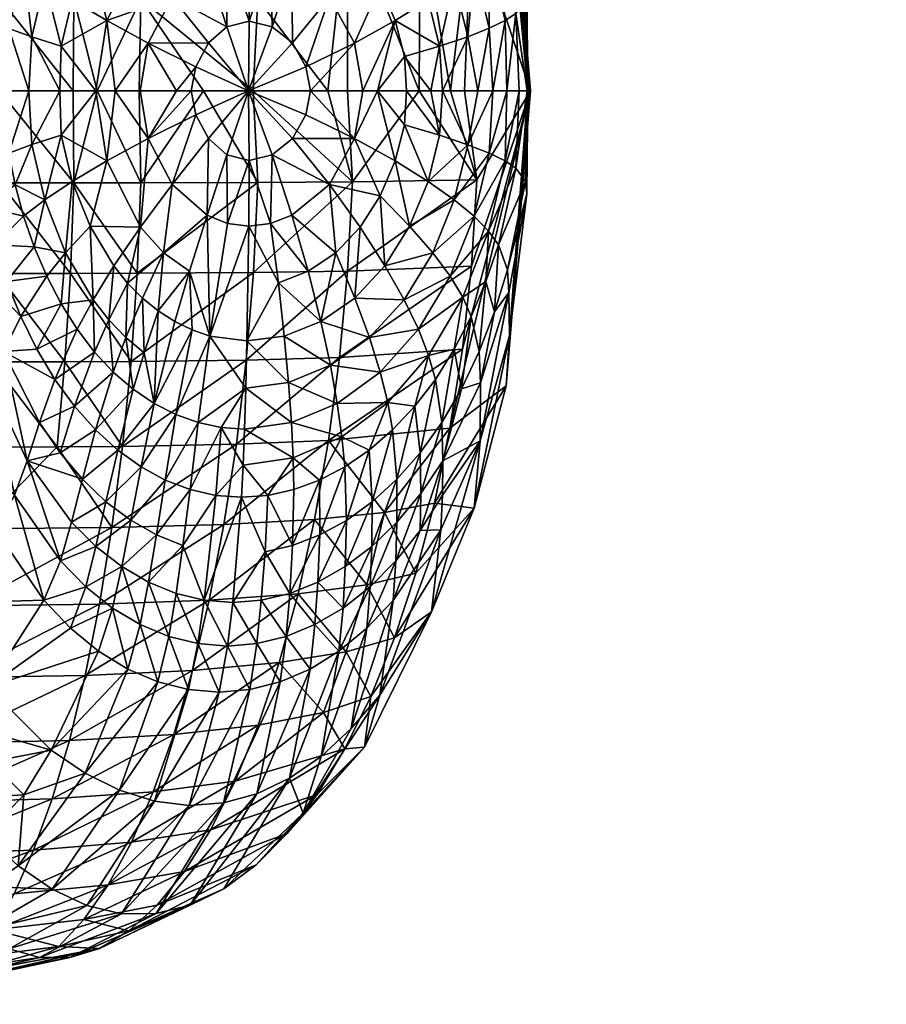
# Model space of a CAD drawing. Extents: x -0.031 to 0.119, y -0.131 to 0.101.
# Tile 63 of 256: x 0.037 to 0.044, y 0.003 to 0.012. Entities that reach past the tile are written whole.
import ezdxf

# ---------------------------------------------------------------- set-up
doc = ezdxf.new("R2010")
doc.units = 0
doc.layers.add('mesh', color=7, linetype='CONTINUOUS')

msp = doc.modelspace()

# ---------------------------------------------------------------- meshes
at = {"layer": 'mesh'}
mesh = msp.add_polyface(dxfattribs=at)
corners = [(0.0411277, 0.011044, 0.0403285), (0.0411233, 0.0101436, 0.0403328), (0.0411112, 0.0102506, 0.0411099), (0.0411329, 0.011044, 0.0380717), (0.0411259, 0.011044, 0.0411062), (0.0411249, 0.011044, 0.0415543), (0.0410267, 0.0103675, 0.0418268), (0.0408757, 0.009698, 0.0418312), (0.0409547, 0.0094784, 0.0411151), (0.0410565, 0.011044, 0.0418183), (0.0409331, 0.0104306, 0.0421554), (0.0407898, 0.0098174, 0.0421594), (0.0409711, 0.0089036, 0.0380836), (0.0411462, 0.011044, 0.0323151), (0.0409676, 0.0092798, 0.0403386), (0.0408413, 0.0091116, 0.0411181), (0.0409478, 0.011044, 0.0422371), (0.0404517, 0.0080936, 0.0229358), (0.0409439, 0.0084656, 0.0323913), (0.0411542, 0.011044, 0.0288342), (0.0411233, 0.0119444, 0.0403328), (0.0409547, 0.0126096, 0.0411151), (0.0409676, 0.0128082, 0.0403386), (0.0411112, 0.0118373, 0.0411099), (0.0408413, 0.0129764, 0.0411181), (0.0410267, 0.0117205, 0.0418268), (0.0409331, 0.0116574, 0.0421554), (0.0408757, 0.01239, 0.0418312), (0.0409711, 0.0131843, 0.0380836), (0.0409439, 0.0136223, 0.0323913), (0.0802415, 0.0442444, 0.1822852), (0.0803766, 0.0442444, 0.1833203), (0.080601, 0.0442444, 0.1803844), (0.0804872, 0.0442444, 0.1862494), (0.0805712, 0.0442444, 0.1865852), (0.0803149, 0.0442444, 0.1834704), (0.0804079, 0.0480777, 0.1830818), (0.0806863, 0.0475963, 0.1800348), (0.0805025, 0.0434183, 0.1833203), (0.0805025, 0.0434183, 0.1813194), (0.0805025, 0.0434183, 0.1853213), (0.0805555, 0.0429594, 0.1813261), (0.0805555, 0.0429594, 0.1853146)]
mesh.append_faces([[corners[k] for k in face] for face in [(0, 1, 2, 2), (3, 1, 0, 0), (2, 4, 0, 0), (2, 5, 4, 4), (6, 5, 2, 2), (2, 7, 6, 6), (2, 8, 7, 7), (1, 8, 2, 2), (6, 9, 5, 5), (6, 10, 9, 9), (11, 10, 6, 6), (12, 3, 13, 13), (12, 1, 3, 3), (14, 1, 12, 12), (14, 8, 1, 1), (15, 8, 14, 14), (10, 16, 9, 9), (17, 18, 19, 19), (18, 13, 19, 19), (18, 12, 13, 13), (3, 0, 20, 20), (4, 20, 0, 0), (21, 22, 23, 23), (21, 24, 22, 22), (25, 16, 26, 26), (25, 9, 16, 16), (5, 9, 25, 25), (26, 27, 25, 25), (23, 4, 5, 5), (23, 20, 4, 4), (22, 20, 23, 23), (22, 3, 20, 20), (28, 3, 22, 22), (28, 13, 3, 3), (29, 13, 28, 28), (29, 19, 13, 13), (25, 23, 5, 5), (25, 21, 23, 23), (27, 21, 25, 25), (30, 31, 32, 32), (31, 33, 34, 34), (31, 35, 33, 33), (30, 35, 31, 31), (33, 35, 36, 36), (36, 30, 37, 37), (35, 30, 36, 36), (31, 38, 39, 39), (31, 40, 38, 38), (41, 39, 38, 38), (42, 38, 40, 40), (42, 41, 38, 38)]])
mesh = msp.add_polyface(dxfattribs=at)
corners = [(0.0410267, 0.0103675, 0.0418268), (0.0408757, 0.009698, 0.0418312), (0.0407898, 0.0098174, 0.0421594), (0.040607, 0.0105726, 0.0427525), (0.0406964, 0.011044, 0.042684), (0.040826, 0.011044, 0.0424536), (0.0407665, 0.0093769, 0.0418338), (0.0407067, 0.0087637, 0.0411214), (0.0406372, 0.0090708, 0.0418366), (0.0408413, 0.0091116, 0.0411181), (0.0407146, 0.0079847, 0.0380919), (0.0409676, 0.0092798, 0.0403386), (0.0409711, 0.0089036, 0.0380836), (0.040719, 0.0084896, 0.0403457), (0.0407953, 0.0104985, 0.0424636), (0.0409478, 0.011044, 0.0422371), (0.0404893, 0.0100898, 0.0427554), (0.0406632, 0.0099467, 0.0424671), (0.0409331, 0.0104306, 0.0421554), (0.0404533, 0.0094223, 0.0424714), (0.0409547, 0.0094784, 0.0411151), (0.040563, 0.0092388, 0.0421642), (0.0411542, 0.011044, 0.0288342), (0.0405797, 0.011044, 0.0225697), (0.040687, 0.0102657, 0.0225845), (0.0406393, 0.0095114, 0.022658), (0.0405602, 0.0087859, 0.022776), (0.0404517, 0.0080936, 0.0229358), (0.0409439, 0.0136223, 0.0323913), (0.0404517, 0.0139944, 0.0229358), (0.0406393, 0.0125765, 0.022658), (0.0407665, 0.0127111, 0.0418338), (0.0408413, 0.0129764, 0.0411181), (0.0409547, 0.0126096, 0.0411151), (0.0407953, 0.0115895, 0.0424636), (0.040607, 0.0115154, 0.0427525), (0.0409331, 0.0116574, 0.0421554), (0.0407898, 0.0122706, 0.0421594), (0.0408757, 0.01239, 0.0418312), (0.0406632, 0.0121413, 0.0424671), (0.0405523, 0.0136485, 0.041125), (0.040719, 0.0135984, 0.0403457), (0.0407067, 0.0133242, 0.0411214), (0.0407146, 0.0141032, 0.0380919), (0.0406627, 0.0146926, 0.032474), (0.0409711, 0.0131843, 0.0380836), (0.0409676, 0.0128082, 0.0403386), (0.0406372, 0.0130172, 0.0418366), (0.040563, 0.0128492, 0.0421642)]
mesh.append_faces([[corners[k] for k in face] for face in [(0, 1, 2, 2), (3, 4, 5, 5), (6, 7, 8, 8), (9, 7, 6, 6), (10, 11, 12, 12), (10, 13, 11, 11), (14, 5, 15, 15), (14, 3, 5, 5), (16, 3, 14, 14), (13, 9, 11, 11), (13, 7, 9, 9), (2, 17, 18, 18), (19, 17, 2, 2), (9, 1, 20, 20), (6, 1, 9, 9), (6, 2, 1, 1), (21, 2, 6, 6), (18, 14, 15, 15), (17, 14, 18, 18), (17, 16, 14, 14), (22, 23, 24, 24), (25, 22, 24, 24), (26, 22, 25, 25), (27, 22, 26, 26), (28, 29, 30, 30), (31, 32, 33, 33), (34, 4, 35, 35), (34, 5, 4, 4), (36, 5, 34, 34), (36, 15, 5, 5), (36, 37, 38, 38), (34, 37, 36, 36), (34, 39, 37, 37), (35, 39, 34, 34), (40, 41, 42, 42), (28, 43, 44, 44), (45, 43, 28, 28), (45, 41, 43, 43), (46, 41, 45, 45), (46, 42, 41, 41), (32, 42, 46, 46), (32, 47, 42, 42), (31, 47, 32, 32), (31, 48, 47, 47), (30, 22, 28, 28), (30, 23, 22, 22), (38, 31, 33, 33), (37, 31, 38, 38), (37, 48, 31, 31), (39, 48, 37, 37)]])
mesh = msp.add_polyface(dxfattribs=at)
corners = [(0.0367267, 0.0121411, 0.0425158), (0.036929, 0.0126656, 0.0425152), (0.0370946, 0.0124605, 0.0427952), (0.037334, 0.0128708, 0.0427939), (0.0365839, 0.0122704, 0.0422158), (0.0364452, 0.0116572, 0.0422153), (0.0363277, 0.0117203, 0.0418942), (0.0363435, 0.011044, 0.0420792), (0.0364085, 0.011044, 0.0422087), (0.0365985, 0.0115894, 0.0425153), (0.0367981, 0.0115153, 0.0427952), (0.0367739, 0.011044, 0.042782), (0.0369128, 0.011998, 0.0427957), (0.0373093, 0.0122275, 0.0430558), (0.0370548, 0.0114331, 0.0430557), (0.037153, 0.0118372, 0.0430561), (0.0367025, 0.013017, 0.0418937), (0.0364735, 0.0123898, 0.0418947), (0.0363137, 0.0126094, 0.0411916), (0.0368019, 0.012849, 0.042215), (0.0370864, 0.0133583, 0.042213), (0.0371941, 0.013129, 0.0425136), (0.0375107, 0.0135027, 0.0425109), (0.0361917, 0.011044, 0.0145528), (0.0365126, 0.011044, 0.0147513), (0.0365221, 0.0118495, 0.0147641), (0.0371605, 0.011044, 0.015152), (0.0371648, 0.0118492, 0.0151714), (0.0373697, 0.011044, 0.0152814), (0.0371357, 0.0126409, 0.0152937), (0.036454, 0.0134136, 0.0150878), (0.0364965, 0.0126415, 0.0148872), (0.0370873, 0.0134124, 0.0154929), (0.0363958, 0.0141592, 0.0153609), (0.0376656, 0.0134096, 0.0159795), (0.037021, 0.0141573, 0.0157635), (0.0364382, 0.0135981, 0.0404245), (0.0365527, 0.013324, 0.0411903), (0.0361967, 0.0128079, 0.0404261), (0.0368662, 0.0139444, 0.0411873), (0.0370009, 0.0135668, 0.0418914), (0.0371719, 0.0138022, 0.0418897), (0.0374248, 0.0137685, 0.0422098), (0.0362902, 0.0107072, 0.0418935), (0.036584, 0.011044, 0.0425588), (0.0373583, 0.011044, 0.043281), (0.037045, 0.011044, 0.0430739)]
mesh.append_faces([[corners[k] for k in face] for face in [(0, 1, 2, 2), (3, 2, 1, 1), (4, 5, 6, 6), (5, 7, 6, 6), (5, 8, 7, 7), (0, 4, 1, 1), (0, 5, 4, 4), (9, 5, 0, 0), (9, 10, 11, 11), (0, 10, 9, 9), (0, 12, 10, 10), (2, 12, 0, 0), (2, 13, 12, 12), (12, 14, 10, 10), (12, 15, 14, 14), (13, 15, 12, 12), (16, 17, 18, 18), (16, 19, 17, 17), (20, 19, 16, 16), (20, 21, 19, 19), (22, 21, 20, 20), (17, 4, 6, 6), (19, 4, 17, 17), (19, 1, 4, 4), (21, 1, 19, 19), (21, 3, 1, 1), (23, 24, 25, 25), (26, 25, 24, 24), (26, 27, 25, 25), (28, 27, 26, 26), (29, 30, 31, 31), (29, 32, 30, 30), (32, 33, 30, 30), (34, 35, 32, 32), (31, 27, 29, 29), (31, 25, 27, 27), (36, 37, 38, 38), (39, 37, 36, 36), (39, 40, 37, 37), (37, 16, 18, 18), (40, 16, 37, 37), (40, 20, 16, 16), (41, 20, 40, 40), (41, 42, 20, 20), (43, 8, 44, 44), (44, 8, 5, 5), (9, 44, 5, 5), (9, 11, 44, 44), (14, 45, 46, 46), (10, 46, 11, 11), (10, 14, 46, 46)]])
mesh = msp.add_polyface(dxfattribs=at)
corners = [(0.0403618, 0.0106548, 0.0430231), (0.0402858, 0.011044, 0.0431174), (0.0403853, 0.011044, 0.0430124), (0.0400711, 0.011044, 0.0432578), (0.0400535, 0.0107457, 0.0432724), (0.0398199, 0.011044, 0.0434221), (0.040607, 0.0105726, 0.0427525), (0.0406964, 0.011044, 0.042684), (0.0396185, 0.0106278, 0.0434811), (0.039691, 0.011044, 0.0434682), (0.040687, 0.0102657, 0.0225845), (0.0404563, 0.011044, 0.0212235), (0.0401819, 0.011044, 0.0203848), (0.0405797, 0.011044, 0.0225697), (0.0403618, 0.0114332, 0.0430231), (0.0400535, 0.0113423, 0.0432724), (0.0399728, 0.0116566, 0.0432739), (0.0396185, 0.0114601, 0.0434811), (0.040607, 0.0115154, 0.0427525), (0.0404893, 0.0119981, 0.0427554), (0.0406632, 0.0121413, 0.0424671), (0.0402613, 0.0118373, 0.0430254), (0.0398427, 0.0119629, 0.0432757), (0.0393997, 0.0118631, 0.0434831), (0.0398838, 0.0125754, 0.0430314), (0.039668, 0.0122373, 0.0432778), (0.0394545, 0.0124594, 0.0432801), (0.0400998, 0.0122276, 0.0430282), (0.0400511, 0.0128709, 0.0427631), (0.0403012, 0.0124606, 0.042759), (0.0403224, 0.0129072, 0.0424738), (0.0404533, 0.0126657, 0.0424714), (0.0396209, 0.0128561, 0.0430348), (0.0394756, 0.0129685, 0.0430365), (0.0401909, 0.012602, 0.0204822), (0.0406393, 0.0125765, 0.022658), (0.0395582, 0.0126205, 0.0185969), (0.0395581, 0.011044, 0.0184775), (0.0393856, 0.011044, 0.0179503), (0.040563, 0.0128492, 0.0421642), (0.0392337, 0.011044, 0.043616)]
mesh.append_faces([[corners[k] for k in face] for face in [(0, 1, 2, 2), (0, 3, 1, 1), (4, 5, 3, 3), (6, 2, 7, 7), (6, 0, 2, 2), (8, 9, 5, 5), (10, 11, 12, 12), (10, 13, 11, 11), (14, 15, 16, 16), (16, 9, 17, 17), (16, 5, 9, 9), (15, 5, 16, 16), (15, 3, 5, 5), (15, 1, 3, 3), (14, 1, 15, 15), (14, 2, 1, 1), (18, 2, 14, 14), (18, 7, 2, 2), (18, 19, 20, 20), (14, 19, 18, 18), (14, 21, 19, 19), (16, 21, 14, 14), (16, 22, 21, 21), (17, 22, 16, 16), (17, 23, 22, 22), (24, 25, 26, 26), (24, 27, 25, 25), (28, 27, 24, 24), (28, 29, 27, 27), (30, 29, 28, 28), (30, 31, 29, 29), (26, 32, 24, 24), (26, 33, 32, 32), (34, 11, 35, 35), (34, 12, 11, 11), (36, 12, 34, 34), (36, 37, 12, 12), (38, 37, 36, 36), (11, 13, 35, 35), (20, 31, 39, 39), (19, 31, 20, 20), (19, 29, 31, 31), (21, 29, 19, 19), (21, 27, 29, 29), (22, 27, 21, 21), (22, 25, 27, 27), (23, 25, 22, 22), (23, 26, 25, 25), (40, 9, 8, 8), (9, 40, 17, 17)]])
mesh = msp.add_polyface(dxfattribs=at)
corners = [(0.0386918, 0.011044, 0.0436755), (0.0382308, 0.010834, 0.0436258), (0.0381922, 0.011044, 0.0436128), (0.0377471, 0.011044, 0.0434763), (0.0378167, 0.0106279, 0.0434913), (0.0375275, 0.011044, 0.0433928), (0.0383419, 0.0114622, 0.0436257), (0.0382308, 0.011254, 0.0436258), (0.0385039, 0.0116032, 0.0436254), (0.038025, 0.0118631, 0.0434909), (0.0378167, 0.0114601, 0.0434913), (0.0374554, 0.0116565, 0.043294), (0.0383309, 0.0121327, 0.0434896), (0.0390755, 0.0114622, 0.0436235), (0.038899, 0.0116032, 0.0436242), (0.0386971, 0.0116532, 0.0436248), (0.0391932, 0.011254, 0.0436229), (0.0386947, 0.0122274, 0.0434877), (0.038508, 0.0122033, 0.0434887), (0.0388852, 0.0122033, 0.0434866), (0.0390717, 0.0121327, 0.0434854), (0.0393997, 0.0118631, 0.0434831), (0.0396185, 0.0114601, 0.0434811), (0.0370548, 0.0114331, 0.0430557), (0.037153, 0.0118372, 0.0430561), (0.0380643, 0.011044, 0.0435968), (0.0373583, 0.011044, 0.043281), (0.0373093, 0.0122275, 0.0430558), (0.0377477, 0.0122372, 0.0432933), (0.0379489, 0.0124593, 0.0432922), (0.0373697, 0.011044, 0.0152814), (0.0377518, 0.0118486, 0.0156628), (0.0371648, 0.0118492, 0.0151714), (0.0377376, 0.011044, 0.0156471), (0.0387361, 0.0126326, 0.0170235), (0.0387742, 0.011846, 0.0169098), (0.0393856, 0.011044, 0.0179503), (0.0395582, 0.0126205, 0.0185969), (0.038734, 0.011044, 0.0169042), (0.038298, 0.011044, 0.0162042), (0.0371357, 0.0126409, 0.0152937), (0.0394545, 0.0124594, 0.0432801), (0.0392337, 0.011044, 0.043616), (0.0391932, 0.010834, 0.0436229)]
mesh.append_faces([[corners[k] for k in face] for face in [(0, 1, 2, 2), (3, 4, 5, 5), (6, 0, 7, 7), (7, 0, 2, 2), (0, 6, 8, 8), (9, 10, 11, 11), (9, 12, 8, 8), (13, 0, 14, 14), (14, 0, 15, 15), (16, 0, 13, 13), (17, 15, 18, 18), (19, 15, 17, 17), (19, 14, 15, 15), (20, 14, 19, 19), (20, 13, 14, 14), (21, 13, 20, 20), (21, 16, 13, 13), (22, 16, 21, 21), (23, 24, 11, 11), (6, 9, 8, 8), (6, 10, 9, 9), (7, 10, 6, 6), (7, 25, 10, 10), (2, 25, 7, 7), (11, 26, 23, 23), (11, 5, 26, 26), (10, 5, 11, 11), (10, 3, 5, 5), (25, 3, 10, 10), (27, 11, 24, 24), (28, 11, 27, 27), (28, 9, 11, 11), (29, 9, 28, 28), (29, 12, 9, 9), (18, 8, 12, 12), (15, 8, 18, 18), (15, 0, 8, 8), (30, 31, 32, 32), (33, 31, 30, 30), (34, 31, 35, 35), (35, 36, 37, 37), (35, 38, 36, 36), (31, 38, 35, 35), (31, 39, 38, 38), (33, 39, 31, 31), (40, 32, 31, 31), (20, 41, 21, 21), (42, 43, 0, 0), (16, 42, 0, 0), (22, 42, 16, 16)]])
mesh = msp.add_polyface(dxfattribs=at)
corners = [(0.0367267, 0.0099468, 0.0425158), (0.0364735, 0.0096982, 0.0418947), (0.0363893, 0.0100299, 0.0418946), (0.0368193, 0.0096791, 0.0425157), (0.0367025, 0.009071, 0.0418937), (0.0365785, 0.0093771, 0.0418944), (0.036929, 0.0094224, 0.0425152), (0.0363137, 0.0094786, 0.0411916), (0.0365527, 0.008764, 0.0411903), (0.0364382, 0.0084898, 0.0404245), (0.0368439, 0.0087842, 0.0418927), (0.0371941, 0.0089589, 0.0425136), (0.0370009, 0.0085212, 0.0418914), (0.0370544, 0.009181, 0.0425145), (0.037334, 0.0092172, 0.0427939), (0.0370946, 0.0096275, 0.0427952), (0.0373467, 0.00876, 0.0425123), (0.0371719, 0.0082858, 0.0418897), (0.037153, 0.0102508, 0.0430561), (0.0373093, 0.0098605, 0.0430558), (0.0369128, 0.0100899, 0.0427957), (0.0366526, 0.0102214, 0.0425157), (0.0363277, 0.0103676, 0.0418942), (0.0362902, 0.0107072, 0.0418935), (0.0365657, 0.0107742, 0.0425147), (0.0365985, 0.0104986, 0.0425153), (0.0367739, 0.011044, 0.042782), (0.0367981, 0.0105727, 0.0427952), (0.0371648, 0.0102388, 0.0151714), (0.0371605, 0.011044, 0.015152), (0.0365126, 0.011044, 0.0147513), (0.0364965, 0.0094465, 0.0148872), (0.0371357, 0.0094471, 0.0152937), (0.0365221, 0.0102385, 0.0147641), (0.0370873, 0.0086755, 0.0154929), (0.0373697, 0.011044, 0.0152814), (0.036454, 0.0086744, 0.0150878), (0.0370548, 0.0106548, 0.0430557), (0.0373583, 0.011044, 0.043281), (0.037045, 0.011044, 0.0430739), (0.036584, 0.011044, 0.0425588)]
mesh.append_faces([[corners[k] for k in face] for face in [(0, 1, 2, 2), (3, 1, 0, 0), (4, 5, 6, 6), (4, 7, 5, 5), (8, 7, 4, 4), (8, 9, 7, 7), (10, 11, 12, 12), (10, 13, 11, 11), (14, 13, 15, 15), (14, 11, 13, 13), (16, 12, 11, 11), (17, 12, 16, 16), (5, 3, 6, 6), (5, 1, 3, 3), (7, 1, 5, 5), (7, 2, 1, 1), (15, 18, 19, 19), (20, 18, 15, 15), (8, 10, 12, 12), (4, 10, 8, 8), (4, 13, 10, 10), (6, 13, 4, 4), (6, 15, 13, 13), (3, 15, 6, 6), (3, 20, 15, 15), (0, 20, 3, 3), (0, 21, 20, 20), (2, 21, 0, 0), (2, 22, 21, 21), (23, 24, 25, 25), (25, 26, 27, 27), (28, 29, 30, 30), (31, 32, 33, 33), (34, 32, 31, 31), (28, 35, 29, 29), (33, 28, 30, 30), (32, 28, 33, 33), (36, 34, 31, 31), (20, 37, 18, 18), (20, 27, 37, 37), (21, 27, 20, 20), (21, 25, 27, 27), (22, 25, 21, 21), (22, 23, 25, 25), (38, 37, 39, 39), (27, 39, 37, 37), (27, 26, 39, 39), (25, 40, 26, 26), (24, 40, 25, 25), (23, 40, 24, 24)]])
mesh = msp.add_polyface(dxfattribs=at)
corners = [(0.0390755, 0.0106257, 0.0436235), (0.0386918, 0.011044, 0.0436755), (0.0391932, 0.010834, 0.0436229), (0.038899, 0.0104847, 0.0436242), (0.0385039, 0.0104847, 0.0436254), (0.0383419, 0.0106258, 0.0436257), (0.0383309, 0.0099553, 0.0434896), (0.038508, 0.0098847, 0.0434887), (0.0383556, 0.0089002, 0.0430482), (0.0379489, 0.0096286, 0.0432922), (0.0377477, 0.0098507, 0.0432933), (0.038025, 0.0102249, 0.0434909), (0.037636, 0.0093632, 0.0430541), (0.0378167, 0.0106279, 0.0434913), (0.0374554, 0.0104315, 0.043294), (0.0382308, 0.010834, 0.0436258), (0.0381922, 0.011044, 0.0436128), (0.0380643, 0.011044, 0.0435968), (0.0373583, 0.011044, 0.043281), (0.0370548, 0.0106548, 0.0430557), (0.0375275, 0.011044, 0.0433928), (0.0377471, 0.011044, 0.0434763), (0.0394545, 0.0096286, 0.0432801), (0.0390717, 0.0099553, 0.0434854), (0.0393997, 0.0102248, 0.0434831), (0.0386971, 0.0104348, 0.0436248), (0.0388852, 0.0098847, 0.0434866), (0.0386947, 0.0098606, 0.0434877), (0.0392124, 0.0094657, 0.0432824), (0.0396185, 0.0106278, 0.0434811), (0.0377518, 0.0102394, 0.0156628), (0.0377376, 0.011044, 0.0156471), (0.0373697, 0.011044, 0.0152814), (0.038298, 0.011044, 0.0162042), (0.0387742, 0.010242, 0.0169098), (0.038734, 0.011044, 0.0169042), (0.0396008, 0.0102469, 0.018494), (0.0393856, 0.011044, 0.0179503), (0.0371648, 0.0102388, 0.0151714), (0.0377194, 0.0094486, 0.0157834), (0.0387361, 0.0094553, 0.0170235), (0.0371357, 0.0094471, 0.0152937), (0.0373093, 0.0098605, 0.0430558), (0.0375161, 0.0095127, 0.0430548), (0.037153, 0.0102508, 0.0430561), (0.0392337, 0.011044, 0.043616)]
mesh.append_faces([[corners[k] for k in face] for face in [(0, 1, 2, 2), (1, 0, 3, 3), (4, 5, 1, 1), (4, 6, 5, 5), (7, 6, 4, 4), (7, 8, 6, 6), (9, 10, 11, 11), (9, 12, 10, 10), (13, 10, 14, 14), (13, 11, 10, 10), (15, 11, 13, 13), (16, 13, 17, 17), (16, 15, 13, 13), (18, 14, 19, 19), (20, 14, 18, 18), (20, 13, 14, 14), (21, 17, 13, 13), (11, 6, 9, 9), (11, 5, 6, 6), (15, 5, 11, 11), (15, 1, 5, 5), (22, 23, 24, 24), (25, 26, 27, 27), (25, 3, 26, 26), (1, 3, 25, 25), (7, 25, 27, 27), (4, 25, 7, 7), (4, 1, 25, 25), (26, 23, 28, 28), (3, 23, 26, 26), (3, 24, 23, 23), (0, 24, 3, 3), (0, 29, 24, 24), (2, 29, 0, 0), (30, 31, 32, 32), (30, 33, 31, 31), (34, 33, 30, 30), (34, 35, 33, 33), (36, 35, 34, 34), (36, 37, 35, 35), (38, 30, 32, 32), (39, 30, 38, 38), (39, 34, 30, 30), (40, 36, 34, 34), (41, 39, 38, 38), (42, 10, 43, 43), (42, 14, 10, 10), (44, 14, 42, 42), (44, 19, 14, 14), (2, 45, 29, 29)]])
mesh = msp.add_polyface(dxfattribs=at)
corners = [(0.0407665, 0.0093769, 0.0418338), (0.0406372, 0.0090708, 0.0418366), (0.040563, 0.0092388, 0.0421642), (0.0403242, 0.008521, 0.0418428), (0.0402647, 0.0087295, 0.0421698), (0.0404892, 0.008784, 0.0418396), (0.0400535, 0.0107457, 0.0432724), (0.0400711, 0.011044, 0.0432578), (0.0403618, 0.0106548, 0.0430231), (0.0402613, 0.0102507, 0.0430254), (0.040607, 0.0105726, 0.0427525), (0.0399728, 0.0104314, 0.0432739), (0.0398199, 0.011044, 0.0434221), (0.0396185, 0.0106278, 0.0434811), (0.0404893, 0.0100898, 0.0427554), (0.0400998, 0.0098604, 0.0430282), (0.0398427, 0.0101251, 0.0432757), (0.0393997, 0.0102248, 0.0434831), (0.0405523, 0.0084395, 0.041125), (0.0407067, 0.0087637, 0.0411214), (0.0401759, 0.0089588, 0.0424763), (0.0398422, 0.0085852, 0.0424816), (0.0397484, 0.0088862, 0.0427675), (0.039407, 0.008644, 0.0427721), (0.0393233, 0.0090264, 0.0430383), (0.0404533, 0.0094223, 0.0424714), (0.0403012, 0.0096274, 0.042759), (0.0406632, 0.0099467, 0.0424671), (0.0400511, 0.0092171, 0.0427631), (0.0398838, 0.0095126, 0.0430314), (0.0396209, 0.0092319, 0.0430348), (0.039668, 0.0098507, 0.0432778), (0.0394545, 0.0096286, 0.0432801), (0.0407898, 0.0098174, 0.0421594), (0.0401819, 0.011044, 0.0203848), (0.0395581, 0.011044, 0.0184775), (0.0396008, 0.0102469, 0.018494), (0.040687, 0.0102657, 0.0225845), (0.0393856, 0.011044, 0.0179503), (0.0395582, 0.0094675, 0.0185969), (0.0406393, 0.0095114, 0.022658), (0.0394874, 0.0087118, 0.0187633), (0.0405602, 0.0087859, 0.022776)]
mesh.append_faces([[corners[k] for k in face] for face in [(0, 1, 2, 2), (3, 4, 5, 5), (6, 7, 8, 8), (9, 8, 10, 10), (9, 6, 8, 8), (11, 6, 9, 9), (11, 12, 6, 6), (13, 12, 11, 11), (14, 9, 10, 10), (15, 9, 14, 14), (15, 11, 9, 9), (16, 11, 15, 15), (16, 13, 11, 11), (17, 13, 16, 16), (18, 1, 19, 19), (5, 1, 18, 18), (5, 2, 1, 1), (4, 2, 5, 5), (4, 20, 2, 2), (21, 20, 4, 4), (21, 22, 20, 20), (23, 22, 21, 21), (23, 24, 22, 22), (25, 26, 27, 27), (28, 26, 25, 25), (28, 29, 26, 26), (30, 29, 28, 28), (30, 31, 29, 29), (32, 31, 30, 30), (2, 25, 33, 33), (20, 25, 2, 2), (20, 28, 25, 25), (22, 28, 20, 20), (22, 30, 28, 28), (24, 30, 22, 22), (24, 32, 30, 30), (26, 14, 27, 27), (26, 15, 14, 14), (29, 15, 26, 26), (29, 16, 15, 15), (31, 16, 29, 29), (31, 17, 16, 16), (32, 17, 31, 31), (34, 35, 36, 36), (37, 34, 36, 36), (35, 38, 36, 36), (39, 37, 36, 36), (40, 37, 39, 39), (41, 40, 39, 39), (42, 40, 41, 41)]])
mesh = msp.add_polyface(dxfattribs=at)
corners = [(0.0381775, 0.0094658, 0.0432907), (0.0381996, 0.0089531, 0.0430497), (0.0380484, 0.0090264, 0.043051), (0.0383556, 0.0089002, 0.0430482), (0.0383309, 0.0099553, 0.0434896), (0.0373467, 0.00876, 0.0425123), (0.0374724, 0.0090409, 0.0427929), (0.0375107, 0.0085853, 0.0425109), (0.037334, 0.0092172, 0.0427939), (0.0379034, 0.0091195, 0.0430521), (0.0377655, 0.009232, 0.0430532), (0.0379489, 0.0096286, 0.0432922), (0.03778, 0.0087538, 0.0427903), (0.0378676, 0.0083117, 0.0425072), (0.037636, 0.0093632, 0.0430541), (0.0376215, 0.0088863, 0.0427917), (0.0376848, 0.0084357, 0.0425091), (0.0371941, 0.0089589, 0.0425136), (0.0375161, 0.0095127, 0.0430548), (0.0373093, 0.0098605, 0.0430558), (0.0370946, 0.0096275, 0.0427952), (0.0380576, 0.0082141, 0.0425051), (0.0392124, 0.0094657, 0.0432824), (0.0394545, 0.0096286, 0.0432801), (0.0393233, 0.0090264, 0.0430383), (0.0390717, 0.0099553, 0.0434854), (0.0386776, 0.0088572, 0.0430452), (0.0390044, 0.0089001, 0.0430418), (0.0390418, 0.0084952, 0.0427767), (0.0389529, 0.0093655, 0.0432847), (0.0386947, 0.0098606, 0.0434877), (0.0388852, 0.0098847, 0.0434866), (0.0386677, 0.0084445, 0.0427811), (0.038508, 0.0098847, 0.0434887), (0.039407, 0.008644, 0.0427721), (0.0370873, 0.0086755, 0.0154929), (0.0376656, 0.0086784, 0.0159795), (0.0371357, 0.0094471, 0.0152937), (0.0387361, 0.0094553, 0.0170235), (0.0387742, 0.010242, 0.0169098), (0.0377194, 0.0094486, 0.0157834), (0.0395582, 0.0094675, 0.0185969), (0.0396008, 0.0102469, 0.018494), (0.0386728, 0.0086905, 0.0172078), (0.0394874, 0.0087118, 0.0187633), (0.0377477, 0.0098507, 0.0432933)]
mesh.append_faces([[corners[k] for k in face] for face in [(0, 1, 2, 2), (0, 3, 1, 1), (4, 3, 0, 0), (5, 6, 7, 7), (8, 6, 5, 5), (9, 10, 11, 11), (9, 12, 10, 10), (13, 12, 9, 9), (10, 14, 11, 11), (10, 15, 14, 14), (12, 15, 10, 10), (12, 16, 15, 15), (5, 17, 8, 8), (8, 18, 6, 6), (8, 19, 18, 18), (20, 19, 8, 8), (21, 1, 3, 3), (13, 2, 1, 1), (9, 2, 13, 13), (9, 0, 2, 2), (11, 0, 9, 9), (11, 4, 0, 0), (22, 23, 24, 24), (22, 25, 23, 23), (26, 27, 28, 28), (26, 29, 27, 27), (30, 29, 26, 26), (30, 31, 29, 29), (32, 26, 28, 28), (3, 26, 32, 32), (3, 30, 26, 26), (33, 30, 3, 3), (27, 34, 28, 28), (27, 24, 34, 34), (29, 24, 27, 27), (29, 22, 24, 24), (31, 22, 29, 29), (35, 36, 37, 37), (38, 39, 40, 40), (41, 42, 38, 38), (36, 40, 37, 37), (36, 38, 40, 40), (43, 38, 36, 36), (43, 41, 38, 38), (44, 41, 43, 43), (7, 15, 16, 16), (6, 15, 7, 7), (6, 14, 15, 15), (18, 14, 6, 6), (18, 45, 14, 14)]])
mesh = msp.add_polyface(dxfattribs=at)
corners = [(0.0386573, 0.0080862, 0.0424979), (0.0390669, 0.0081435, 0.0424926), (0.0390814, 0.0078346, 0.0421886), (0.0386677, 0.0084445, 0.0427811), (0.039087, 0.0075579, 0.0418638), (0.0388595, 0.0075074, 0.0418673), (0.0375843, 0.0068853, 0.0404088), (0.0376634, 0.0072893, 0.0411768), (0.0378881, 0.0071619, 0.0411734), (0.0373594, 0.00706, 0.0404124), (0.0374471, 0.0074517, 0.0411799), (0.0377533, 0.0077562, 0.0418829), (0.0375496, 0.0079025, 0.0418854), (0.0379649, 0.0076411, 0.0418801), (0.0381828, 0.0075579, 0.0418771), (0.0381196, 0.0070701, 0.0411698), (0.0384056, 0.0075075, 0.041874), (0.0386317, 0.0074905, 0.0418707), (0.038305, 0.006592, 0.0403964), (0.0378676, 0.0083117, 0.0425072), (0.0376848, 0.0084357, 0.0425091), (0.03778, 0.0087538, 0.0427903), (0.0380576, 0.0082141, 0.0425051), (0.0382535, 0.0081435, 0.0425029), (0.0384539, 0.0081007, 0.0425005), (0.0386456, 0.0077717, 0.0421947), (0.0383556, 0.0089002, 0.0430482), (0.0381996, 0.0089531, 0.0430497), (0.0390418, 0.0084952, 0.0427767), (0.0388372, 0.0070146, 0.0411579), (0.0390777, 0.0070701, 0.0411537), (0.0393119, 0.007641, 0.0418602), (0.0375918, 0.0079352, 0.0162455), (0.0386728, 0.0086905, 0.0172078), (0.0376656, 0.0086784, 0.0159795), (0.0385859, 0.0079537, 0.0174576), (0.0394874, 0.0087118, 0.0187633), (0.0393903, 0.0079858, 0.0189885), (0.0374995, 0.0072256, 0.016576), (0.0384772, 0.0072515, 0.0177673), (0.0392687, 0.0072954, 0.0192679), (0.0383486, 0.0065902, 0.0181317), (0.037241, 0.0076486, 0.0411827), (0.0373553, 0.0080793, 0.0418877), (0.0375107, 0.0085853, 0.0425109)]
mesh.append_faces([[corners[k] for k in face] for face in [(0, 1, 2, 2), (3, 1, 0, 0), (2, 4, 5, 5), (6, 7, 8, 8), (9, 10, 7, 7), (11, 10, 12, 12), (11, 7, 10, 10), (13, 7, 11, 11), (13, 8, 7, 7), (14, 8, 13, 13), (14, 15, 8, 8), (16, 15, 14, 14), (17, 18, 16, 16), (19, 20, 21, 21), (19, 12, 20, 20), (19, 11, 12, 12), (22, 11, 19, 19), (22, 13, 11, 11), (23, 13, 22, 22), (23, 14, 13, 13), (24, 14, 23, 23), (24, 16, 14, 14), (25, 16, 24, 24), (25, 17, 16, 16), (5, 17, 25, 25), (25, 2, 5, 5), (25, 0, 2, 2), (24, 0, 25, 25), (24, 3, 0, 0), (23, 3, 24, 24), (23, 26, 3, 3), (22, 26, 23, 23), (19, 27, 22, 22), (3, 28, 1, 1), (5, 29, 17, 17), (5, 30, 29, 29), (4, 30, 5, 5), (4, 31, 30, 30), (2, 31, 4, 4), (32, 33, 34, 34), (35, 33, 32, 32), (35, 36, 33, 33), (37, 36, 35, 35), (38, 35, 32, 32), (39, 35, 38, 38), (39, 37, 35, 35), (40, 37, 39, 39), (41, 40, 39, 39), (42, 12, 10, 10), (43, 20, 12, 12), (44, 20, 43, 43)]])
mesh = msp.add_polyface(dxfattribs=at)
corners = [(0.0375107, 0.0085853, 0.0425109), (0.0373553, 0.0080793, 0.0418877), (0.0371719, 0.0082858, 0.0418897), (0.0364142, 0.0058309, 0.0336351), (0.036164, 0.0055121, 0.0313933), (0.0359064, 0.0058912, 0.0315837), (0.0355365, 0.0074531, 0.0338536), (0.0361368, 0.0079851, 0.0381833), (0.0364816, 0.0072055, 0.0381792), (0.0375034, 0.0065223, 0.0395262), (0.037137, 0.0063464, 0.0381692), (0.0372704, 0.0067081, 0.0395301), (0.0373829, 0.0061462, 0.0381651), (0.0375843, 0.0068853, 0.0404088), (0.0373594, 0.00706, 0.0404124), (0.0367585, 0.0078102, 0.040421), (0.0371455, 0.0072726, 0.0404157), (0.0370489, 0.0069347, 0.0395337), (0.037241, 0.0076486, 0.0411827), (0.0373467, 0.00876, 0.0425123), (0.0370468, 0.0078795, 0.0411852), (0.0368662, 0.0081436, 0.0411873), (0.0365527, 0.008764, 0.0411903), (0.0364382, 0.0084898, 0.0404245), (0.03588, 0.0089039, 0.0381852), (0.0366491, 0.0075095, 0.0395396), (0.0369031, 0.00659, 0.038173), (0.0359282, 0.0065609, 0.0337571), (0.0356709, 0.0063107, 0.0317574), (0.0370009, 0.0085212, 0.0418914), (0.0363958, 0.0079288, 0.0153609), (0.037021, 0.0079307, 0.0157635), (0.036454, 0.0086744, 0.0150878), (0.0363231, 0.0072161, 0.0157013), (0.0374995, 0.0072256, 0.016576), (0.0375918, 0.0079352, 0.0162455), (0.0376656, 0.0086784, 0.0159795), (0.0370873, 0.0086755, 0.0154929), (0.0361389, 0.0059157, 0.0165636), (0.0373903, 0.0065561, 0.0169654), (0.0362371, 0.0065429, 0.0161039), (0.0372657, 0.0059333, 0.017408), (0.0360297, 0.0053409, 0.0170752), (0.0369696, 0.0052804, 0.0334931), (0.0376383, 0.0059897, 0.0381605), (0.0374471, 0.0074517, 0.0411799), (0.0375496, 0.0079025, 0.0418854)]
mesh.append_faces([[corners[k] for k in face] for face in [(0, 1, 2, 2), (3, 4, 5, 5), (6, 7, 8, 8), (9, 10, 11, 11), (9, 12, 10, 10), (13, 11, 14, 14), (13, 9, 11, 11), (15, 16, 17, 17), (15, 18, 16, 16), (19, 0, 2, 2), (15, 20, 18, 18), (15, 21, 20, 20), (22, 21, 15, 15), (23, 7, 24, 24), (25, 7, 23, 23), (25, 8, 7, 7), (26, 8, 25, 25), (26, 27, 8, 8), (3, 27, 26, 26), (5, 28, 3, 3), (15, 23, 22, 22), (15, 25, 23, 23), (17, 25, 15, 15), (17, 26, 25, 25), (20, 1, 18, 18), (20, 2, 1, 1), (21, 2, 20, 20), (21, 29, 2, 2), (22, 29, 21, 21), (30, 31, 32, 32), (33, 31, 30, 30), (34, 31, 33, 33), (35, 36, 37, 37), (31, 37, 32, 32), (31, 35, 37, 37), (34, 35, 31, 31), (38, 39, 40, 40), (41, 39, 38, 38), (40, 34, 33, 33), (39, 34, 40, 40), (38, 42, 41, 41), (43, 12, 44, 44), (3, 10, 12, 12), (26, 10, 3, 3), (26, 11, 10, 10), (17, 11, 26, 26), (17, 14, 11, 11), (16, 14, 17, 17), (16, 45, 14, 14), (18, 45, 16, 16), (1, 46, 18, 18)]])
mesh = msp.add_polyface(dxfattribs=at)
corners = [(0.0407146, 0.0079847, 0.0380919), (0.0403863, 0.0075092, 0.0394662), (0.0403887, 0.00781, 0.040354), (0.0397726, 0.0074516, 0.0411409), (0.0399504, 0.0080792, 0.0418495), (0.0399878, 0.0076485, 0.0411367), (0.0397458, 0.0079024, 0.0418531), (0.0395322, 0.0077561, 0.0418566), (0.0395477, 0.0072891, 0.0411452), (0.0393154, 0.0071618, 0.0411494), (0.040719, 0.0084896, 0.0403457), (0.0405523, 0.0084395, 0.041125), (0.0403798, 0.0081434, 0.0411287), (0.0404892, 0.008784, 0.0418396), (0.0403242, 0.008521, 0.0418428), (0.0402647, 0.0087295, 0.0421698), (0.0399077, 0.0083194, 0.0421759), (0.0398422, 0.0085852, 0.0424816), (0.0401439, 0.0082856, 0.0418461), (0.040191, 0.0078793, 0.0411327), (0.0401965, 0.0075226, 0.0403585), (0.0401909, 0.0072017, 0.0394711), (0.0403721, 0.0072052, 0.0381014), (0.0394672, 0.0083116, 0.0424871), (0.0395077, 0.0080191, 0.0421822), (0.039407, 0.008644, 0.0427721), (0.0407067, 0.0087637, 0.0411214), (0.0393119, 0.007641, 0.0418602), (0.039989, 0.0072724, 0.0403631), (0.0390814, 0.0078346, 0.0421886), (0.0390669, 0.0081435, 0.0424926), (0.0390418, 0.0084952, 0.0427767), (0.0398796, 0.0073578, 0.0210621), (0.0404517, 0.0080936, 0.0229358), (0.0393903, 0.0079858, 0.0189885), (0.0403156, 0.0074391, 0.0231345), (0.0405602, 0.0087859, 0.022776), (0.0394874, 0.0087118, 0.0187633), (0.0409439, 0.0084656, 0.0323913), (0.0406627, 0.0073954, 0.032474), (0.0392687, 0.0072954, 0.0192679), (0.0409711, 0.0089036, 0.0380836), (0.0402901, 0.0064892, 0.032582)]
mesh.append_faces([[corners[k] for k in face] for face in [(0, 1, 2, 2), (3, 4, 5, 5), (6, 4, 3, 3), (7, 8, 9, 9), (8, 6, 3, 3), (7, 6, 8, 8), (2, 10, 0, 0), (2, 11, 10, 10), (12, 11, 2, 2), (12, 13, 11, 11), (14, 13, 12, 12), (15, 16, 17, 17), (15, 18, 16, 16), (14, 18, 15, 15), (14, 19, 18, 18), (12, 19, 14, 14), (12, 20, 19, 19), (2, 20, 12, 12), (2, 21, 20, 20), (1, 21, 2, 2), (0, 22, 1, 1), (23, 16, 24, 24), (23, 17, 16, 16), (25, 17, 23, 23), (11, 26, 10, 10), (27, 7, 9, 9), (24, 7, 27, 27), (24, 6, 7, 7), (16, 6, 24, 24), (16, 4, 6, 6), (18, 4, 16, 16), (18, 5, 4, 4), (19, 5, 18, 18), (19, 28, 5, 5), (20, 28, 19, 19), (29, 24, 27, 27), (30, 24, 29, 29), (30, 23, 24, 24), (31, 23, 30, 30), (31, 25, 23, 23), (32, 33, 34, 34), (32, 35, 33, 33), (34, 36, 37, 37), (33, 36, 34, 34), (35, 38, 33, 33), (35, 39, 38, 38), (40, 32, 34, 34), (39, 41, 38, 38), (39, 0, 41, 41), (42, 0, 39, 39), (42, 22, 0, 0)]])
mesh = msp.add_polyface(dxfattribs=at)
corners = [(0.0399795, 0.0069345, 0.0394761), (0.0399556, 0.0065898, 0.0381119), (0.0397248, 0.0063462, 0.0381174), (0.0397544, 0.006708, 0.0394813), (0.039482, 0.006146, 0.038123), (0.0392727, 0.0063774, 0.0394918), (0.0392295, 0.0059896, 0.0381287), (0.039518, 0.0065222, 0.0394865), (0.0392982, 0.0067488, 0.0403775), (0.0395375, 0.0068852, 0.0403726), (0.0395477, 0.0072891, 0.0411452), (0.039989, 0.0072724, 0.0403631), (0.0397686, 0.0070599, 0.0403678), (0.0399878, 0.0076485, 0.0411367), (0.0397726, 0.0074516, 0.0411409), (0.0390209, 0.0062738, 0.0394971), (0.0390529, 0.006651, 0.0403823), (0.0393154, 0.0071618, 0.0411494), (0.0403863, 0.0075092, 0.0394662), (0.0403721, 0.0072052, 0.0381014), (0.0401909, 0.0072017, 0.0394711), (0.0393119, 0.007641, 0.0418602), (0.0390777, 0.0070701, 0.0411537), (0.0401965, 0.0075226, 0.0403585), (0.0401539, 0.0068271, 0.0233693), (0.0403156, 0.0074391, 0.0231345), (0.0398796, 0.0073578, 0.0210621), (0.0406627, 0.0073954, 0.032474), (0.0397243, 0.0067256, 0.0213469), (0.0392687, 0.0072954, 0.0192679), (0.0399686, 0.006262, 0.0236373), (0.0402901, 0.0064892, 0.032582), (0.0389598, 0.0060455, 0.01997), (0.0395466, 0.0061409, 0.0216711), (0.0391246, 0.0066467, 0.0195966), (0.0393484, 0.0056092, 0.0220309), (0.0397616, 0.0057486, 0.0239357), (0.0397067, 0.0053052, 0.0286842), (0.0398397, 0.0057612, 0.0327114), (0.0395901, 0.0054687, 0.0327826), (0.0393266, 0.0052263, 0.0328572), (0.0390513, 0.0050362, 0.0329345)]
mesh.append_faces([[corners[k] for k in face] for face in [(0, 1, 2, 2), (3, 2, 4, 4), (5, 4, 6, 6), (5, 7, 4, 4), (8, 7, 5, 5), (8, 9, 7, 7), (10, 9, 8, 8), (3, 0, 2, 2), (3, 11, 0, 0), (12, 11, 3, 3), (12, 13, 11, 11), (14, 13, 12, 12), (15, 5, 6, 6), (16, 8, 5, 5), (17, 8, 16, 16), (17, 10, 8, 8), (7, 3, 4, 4), (7, 12, 3, 3), (9, 12, 7, 7), (9, 14, 12, 12), (10, 14, 9, 9), (18, 19, 20, 20), (21, 17, 22, 22), (23, 0, 11, 11), (20, 0, 23, 23), (20, 1, 0, 0), (19, 1, 20, 20), (24, 25, 26, 26), (24, 27, 25, 25), (28, 26, 29, 29), (28, 24, 26, 26), (30, 24, 28, 28), (30, 27, 24, 24), (31, 27, 30, 30), (32, 33, 34, 34), (35, 33, 32, 32), (35, 36, 33, 33), (34, 28, 29, 29), (33, 28, 34, 34), (33, 30, 28, 28), (36, 30, 33, 33), (36, 31, 30, 30), (37, 31, 36, 36), (37, 38, 31, 31), (38, 19, 31, 31), (38, 1, 19, 19), (39, 1, 38, 38), (39, 2, 1, 1), (40, 4, 2, 2), (41, 6, 4, 4)]])
mesh = msp.add_polyface(dxfattribs=at)
corners = [(0.0379953, 0.0062738, 0.0395173), (0.0379007, 0.0058774, 0.0381557), (0.0377458, 0.0063775, 0.0395219), (0.0381675, 0.0058097, 0.0381506), (0.0382498, 0.0062115, 0.0395125), (0.038059, 0.006651, 0.0404008), (0.0378182, 0.0067489, 0.0404049), (0.0375843, 0.0068853, 0.0404088), (0.0376383, 0.0059897, 0.0381605), (0.0373829, 0.0061462, 0.0381651), (0.0375034, 0.0065223, 0.0395262), (0.038305, 0.006592, 0.0403964), (0.0381196, 0.0070701, 0.0411698), (0.0378881, 0.0071619, 0.0411734), (0.0373594, 0.00706, 0.0404124), (0.0376634, 0.0072893, 0.0411768), (0.0384056, 0.0075075, 0.041874), (0.0390209, 0.0062738, 0.0394971), (0.0388041, 0.006592, 0.0403871), (0.0390529, 0.006651, 0.0403823), (0.0387649, 0.0062114, 0.0395024), (0.0389695, 0.0058773, 0.0381343), (0.0387043, 0.0058096, 0.0381398), (0.0392295, 0.0059896, 0.0381287), (0.0392727, 0.0063774, 0.0394918), (0.0385071, 0.0061906, 0.0395075), (0.0384362, 0.005787, 0.0381453), (0.038554, 0.0065723, 0.0403918), (0.0388372, 0.0070146, 0.0411579), (0.0390777, 0.0070701, 0.0411537), (0.0393154, 0.0071618, 0.0411494), (0.0386317, 0.0074905, 0.0418707), (0.0372657, 0.0059333, 0.017408), (0.0383486, 0.0065902, 0.0181317), (0.0373903, 0.0065561, 0.0169654), (0.0382017, 0.0059762, 0.0185452), (0.0391246, 0.0066467, 0.0195966), (0.0389598, 0.0060455, 0.01997), (0.0384772, 0.0072515, 0.0177673), (0.0374995, 0.0072256, 0.016576), (0.0392687, 0.0072954, 0.0192679), (0.0387763, 0.0054979, 0.0203833), (0.0393484, 0.0056092, 0.0220309), (0.0380383, 0.0054158, 0.0190026), (0.0371273, 0.0053638, 0.0178984), (0.038766, 0.0049001, 0.0330139), (0.0372643, 0.0050787, 0.0334168)]
mesh.append_faces([[corners[k] for k in face] for face in [(0, 1, 2, 2), (0, 3, 1, 1), (4, 3, 0, 0), (0, 5, 4, 4), (0, 6, 5, 5), (2, 6, 0, 0), (2, 7, 6, 6), (8, 9, 10, 10), (2, 10, 7, 7), (2, 8, 10, 10), (1, 8, 2, 2), (5, 11, 4, 4), (5, 12, 11, 11), (6, 12, 5, 5), (6, 13, 12, 12), (7, 13, 6, 6), (14, 15, 7, 7), (16, 11, 12, 12), (17, 18, 19, 19), (17, 20, 18, 18), (21, 20, 17, 17), (21, 22, 20, 20), (17, 23, 21, 21), (19, 24, 17, 17), (25, 22, 26, 26), (25, 20, 22, 22), (27, 20, 25, 25), (27, 18, 20, 20), (28, 18, 27, 27), (28, 19, 18, 18), (29, 19, 28, 28), (29, 30, 19, 19), (4, 26, 3, 3), (4, 25, 26, 26), (11, 25, 4, 4), (11, 27, 25, 25), (31, 27, 11, 11), (31, 28, 27, 27), (32, 33, 34, 34), (35, 33, 32, 32), (35, 36, 33, 33), (37, 36, 35, 35), (34, 38, 39, 39), (33, 38, 34, 34), (36, 40, 33, 33), (37, 41, 42, 42), (35, 43, 37, 37), (32, 44, 35, 35), (45, 21, 23, 23), (46, 8, 1, 1)]])
mesh = msp.add_polyface(dxfattribs=at)
corners = [(0.0390513, 0.0050362, 0.0329345), (0.0393266, 0.0052263, 0.0328572), (0.0391692, 0.0047299, 0.0291079), (0.0378602, 0.0049148, 0.0194986), (0.0387763, 0.0054979, 0.0203833), (0.0380383, 0.0054158, 0.0190026), (0.0385759, 0.0050093, 0.020832), (0.0376691, 0.0044766, 0.0200289), (0.0383607, 0.0045827, 0.0213119), (0.0374668, 0.0041038, 0.0205893), (0.0381325, 0.0042207, 0.0218194), (0.0369766, 0.0048535, 0.0184312), (0.0372548, 0.0037991, 0.0211755), (0.0378934, 0.0039258, 0.0223504), (0.0395349, 0.0052908, 0.0242615), (0.0397616, 0.0057486, 0.0239357), (0.0393484, 0.0056092, 0.0220309), (0.0397067, 0.0053052, 0.0286842), (0.0392907, 0.0048916, 0.0246118), (0.0398397, 0.0057612, 0.0327114), (0.0395901, 0.0054687, 0.0327826), (0.0381731, 0.004798, 0.033176), (0.0372796, 0.0039227, 0.0274754), (0.0378696, 0.004835, 0.0332574), (0.0384726, 0.0048201, 0.0330946), (0.0375834, 0.0038504, 0.0270447), (0.0378856, 0.0038513, 0.0266157), (0.038766, 0.0049001, 0.0330139), (0.0381837, 0.0039243, 0.0261919), (0.0384755, 0.004067, 0.0257764), (0.0387588, 0.0042774, 0.0253724), (0.0390312, 0.004553, 0.0249831), (0.0373901, 0.0035476, 0.0234677), (0.0376453, 0.0037006, 0.0229011), (0.0389598, 0.0060455, 0.01997), (0.0382017, 0.0059762, 0.0185452), (0.0371273, 0.0053638, 0.0178984), (0.0397248, 0.0063462, 0.0381174), (0.039482, 0.006146, 0.038123), (0.0392295, 0.0059896, 0.0381287), (0.0389695, 0.0058773, 0.0381343), (0.0387043, 0.0058096, 0.0381398), (0.0384362, 0.005787, 0.0381453), (0.0381675, 0.0058097, 0.0381506), (0.0375655, 0.0049294, 0.0333379), (0.0379007, 0.0058774, 0.0381557)]
mesh.append_faces([[corners[k] for k in face] for face in [(0, 1, 2, 2), (3, 4, 5, 5), (3, 6, 4, 4), (7, 6, 3, 3), (7, 8, 6, 6), (9, 8, 7, 7), (9, 10, 8, 8), (11, 3, 5, 5), (12, 13, 10, 10), (14, 15, 16, 16), (14, 17, 15, 15), (18, 17, 14, 14), (2, 19, 17, 17), (2, 20, 19, 19), (1, 20, 2, 2), (21, 22, 23, 23), (24, 25, 21, 21), (24, 26, 25, 25), (27, 26, 24, 24), (27, 28, 26, 26), (0, 28, 27, 27), (0, 29, 28, 28), (2, 29, 0, 0), (2, 30, 29, 29), (17, 30, 2, 2), (17, 31, 30, 30), (18, 31, 17, 17), (29, 32, 28, 28), (30, 33, 29, 29), (30, 13, 33, 33), (31, 13, 30, 30), (31, 10, 13, 13), (18, 10, 31, 31), (18, 8, 10, 10), (14, 8, 18, 18), (14, 6, 8, 8), (16, 6, 14, 14), (16, 4, 6, 6), (34, 5, 4, 4), (35, 36, 5, 5), (1, 37, 20, 20), (0, 38, 1, 1), (27, 39, 0, 0), (24, 40, 27, 27), (24, 41, 40, 40), (21, 41, 24, 24), (21, 42, 41, 41), (23, 42, 21, 21), (23, 43, 42, 42), (44, 43, 23, 23), (44, 45, 43, 43)]])
mesh = msp.add_polyface(dxfattribs=at)
corners = [(0.036815, 0.0044058, 0.0190015), (0.0376691, 0.0044766, 0.0200289), (0.0378602, 0.0049148, 0.0194986), (0.0380383, 0.0054158, 0.0190026), (0.0371273, 0.0053638, 0.0178984), (0.0369766, 0.0048535, 0.0184312), (0.0360297, 0.0053409, 0.0170752), (0.0359108, 0.0048246, 0.0176336), (0.0358301, 0.0042017, 0.0269602), (0.0361456, 0.0043651, 0.0277834), (0.0360814, 0.0039175, 0.0263933), (0.0355885, 0.0045441, 0.0275071), (0.0358828, 0.0046979, 0.028259), (0.0369696, 0.0052804, 0.0334931), (0.036164, 0.0055121, 0.0313933), (0.0364142, 0.0058309, 0.0336351), (0.0356482, 0.0039808, 0.0188692), (0.0366439, 0.0040237, 0.0196047), (0.0357832, 0.0043702, 0.0182333), (0.0372548, 0.0037991, 0.0211755), (0.0381325, 0.0042207, 0.0218194), (0.0374668, 0.0041038, 0.0205893), (0.0364648, 0.0037099, 0.0202361), (0.0355067, 0.0036592, 0.0195358), (0.0376453, 0.0037006, 0.0229011), (0.0378934, 0.0039258, 0.0223504), (0.0363397, 0.0036969, 0.0258124), (0.0356499, 0.0037631, 0.0256427), (0.0364192, 0.0040885, 0.0272896), (0.0363902, 0.0045359, 0.0287347), (0.0361122, 0.0048558, 0.0291287), (0.0356338, 0.0050815, 0.028711), (0.0358489, 0.0052251, 0.0295025), (0.03644, 0.0051772, 0.0311888), (0.0367308, 0.0048904, 0.0309725), (0.0372643, 0.0050787, 0.0334168), (0.0366797, 0.0042704, 0.0283248), (0.0375655, 0.0049294, 0.0333379), (0.0369772, 0.0040644, 0.0279036), (0.0378696, 0.004835, 0.0332574), (0.0372796, 0.0039227, 0.0274754), (0.0381731, 0.004798, 0.033176), (0.0375834, 0.0038504, 0.0270447), (0.0366024, 0.0035453, 0.0252236), (0.0372657, 0.0059333, 0.017408), (0.0379007, 0.0058774, 0.0381557), (0.0376383, 0.0059897, 0.0381605), (0.0373829, 0.0061462, 0.0381651)]
mesh.append_faces([[corners[k] for k in face] for face in [(0, 1, 2, 2), (3, 4, 5, 5), (4, 6, 7, 7), (8, 9, 10, 10), (11, 12, 9, 9), (13, 14, 15, 15), (16, 17, 0, 0), (7, 5, 4, 4), (7, 18, 5, 5), (19, 20, 21, 21), (17, 1, 0, 0), (17, 21, 1, 1), (22, 21, 17, 17), (22, 19, 21, 21), (23, 22, 17, 17), (5, 0, 2, 2), (18, 0, 5, 5), (18, 16, 0, 0), (19, 24, 25, 25), (10, 26, 27, 27), (10, 28, 26, 26), (9, 28, 10, 10), (9, 29, 28, 28), (12, 29, 9, 9), (12, 30, 29, 29), (31, 30, 12, 12), (31, 32, 30, 30), (13, 33, 14, 14), (13, 34, 33, 33), (35, 34, 13, 13), (35, 36, 34, 34), (37, 36, 35, 35), (37, 38, 36, 36), (39, 38, 37, 37), (39, 40, 38, 38), (41, 42, 40, 40), (33, 32, 14, 14), (33, 30, 32, 32), (34, 30, 33, 33), (34, 29, 30, 30), (36, 29, 34, 34), (36, 28, 29, 29), (38, 28, 36, 36), (38, 26, 28, 28), (40, 26, 38, 38), (42, 43, 40, 40), (44, 6, 4, 4), (35, 45, 37, 37), (13, 46, 35, 35), (15, 47, 13, 13)]])
mesh = msp.add_polyface(dxfattribs=at)
corners = [(0.0336962, 0.0032421, 0.0235582), (0.03119, 0.003235, 0.0233105), (0.03119, 0.003632, 0.0247768), (0.03119, 0.0030997, 0.0228108), (0.0339144, 0.003059, 0.0220341), (0.0334846, 0.0037239, 0.0250331), (0.0342861, 0.0038075, 0.0253104), (0.0353021, 0.0034111, 0.0243537), (0.0349196, 0.0039179, 0.0257197), (0.0356499, 0.0037631, 0.0256427), (0.03119, 0.0030838, 0.0217626), (0.03119, 0.0030708, 0.0209064), (0.0341311, 0.003196, 0.0205178), (0.03119, 0.0032312, 0.0202164), (0.0342368, 0.0033803, 0.0197784), (0.03119, 0.0035047, 0.0190401), (0.0343396, 0.0036378, 0.0190598), (0.03119, 0.003667, 0.0187187), (0.037035, 0.0035652, 0.0217836), (0.0372548, 0.0037991, 0.0211755), (0.0364648, 0.0037099, 0.0202361), (0.0362791, 0.0034673, 0.0208911), (0.0355067, 0.0036592, 0.0195358), (0.0360882, 0.0032987, 0.021565), (0.0366024, 0.0035453, 0.0252236), (0.0358789, 0.003541, 0.025), (0.0363397, 0.0036969, 0.0258124), (0.0354988, 0.0032642, 0.0236534), (0.0368667, 0.003468, 0.024633), (0.0356966, 0.0031949, 0.022951), (0.0371299, 0.0034692, 0.0240463), (0.0358935, 0.003207, 0.0222532), (0.0373901, 0.0035476, 0.0234677), (0.0376453, 0.0037006, 0.0229011), (0.0372796, 0.0039227, 0.0274754), (0.0375834, 0.0038504, 0.0270447), (0.0378856, 0.0038513, 0.0266157), (0.0381837, 0.0039243, 0.0261919), (0.0384755, 0.004067, 0.0257764)]
mesh.append_faces([[corners[k] for k in face] for face in [(0, 1, 2, 2), (0, 3, 1, 1), (4, 3, 0, 0), (5, 0, 2, 2), (6, 0, 5, 5), (6, 7, 0, 0), (8, 7, 6, 6), (8, 9, 7, 7), (4, 10, 3, 3), (4, 11, 10, 10), (12, 11, 4, 4), (12, 13, 11, 11), (14, 13, 12, 12), (14, 15, 13, 13), (16, 15, 14, 14), (16, 17, 15, 15), (18, 19, 20, 20), (21, 20, 22, 22), (21, 18, 20, 20), (23, 18, 21, 21), (24, 25, 26, 26), (24, 27, 25, 25), (28, 27, 24, 24), (28, 29, 27, 27), (30, 29, 28, 28), (30, 31, 29, 29), (32, 31, 30, 30), (14, 22, 16, 16), (14, 21, 22, 22), (12, 21, 14, 14), (12, 23, 21, 21), (4, 23, 12, 12), (18, 33, 19, 19), (18, 32, 33, 33), (23, 32, 18, 18), (23, 31, 32, 32), (4, 31, 23, 23), (4, 29, 31, 31), (0, 29, 4, 4), (0, 27, 29, 29), (7, 27, 0, 0), (7, 25, 27, 27), (9, 25, 7, 7), (9, 26, 25, 25), (34, 24, 26, 26), (35, 28, 24, 24), (36, 28, 35, 35), (36, 30, 28, 28), (37, 30, 36, 36), (37, 32, 30, 30), (38, 33, 32, 32)]])

doc.saveas('drawing.dxf')
